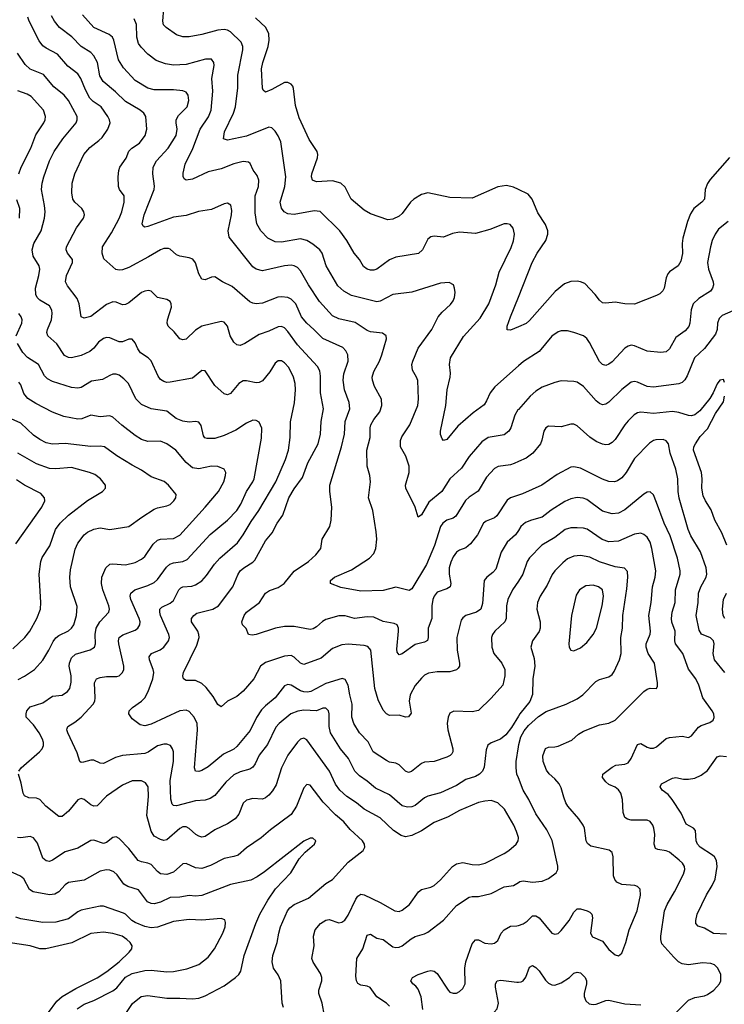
# Model space of a CAD drawing. Header units: inches. Extents: x 501419 to 657765, y 482282 to 547532.
# Tile 191 of 225: x 606864 to 611295, y 531342 to 537539. Entities that reach past the tile are written whole.
import ezdxf

# ---------------------------------------------------------------- set-up
doc = ezdxf.new("R2010")
doc.units = ezdxf.units.IN
doc.header["$MEASUREMENT"] = 0
doc.layers.add('A6503', color=7, linetype='Continuous')
doc.layers.add('A6513', color=7, linetype='Continuous')

msp = doc.modelspace()

# ---------------------------------------------------------------- linework, layer by layer
at = {"layer": 'A6503', "color": 6}
for points, elevation in [([(610000, 534545.8), (609950, 534530), (609930, 534515.3), (609864.1, 534415.9), (609850, 534404.4), (609797.2, 534382.8), (609781.5, 534370), (609743.9, 534296.1), (609699.5, 534240.5), (609670, 534215.8), (609630, 534200.8), (609611.9, 534188.1), (609590, 534157.4), (609574.7, 534125.3), (609565.3, 534090), (609564.9, 534050), (609576, 533990), (609570.4, 533970), (609550, 533956.9), (609490, 533936.5), (609470, 533910.3), (609462.5, 533890), (609455.2, 533850), (609454.8, 533770), (609433.4, 533710), (609433.2, 533650), (609428.3, 533631.7), (609410, 533621.1), (609350, 533606.1), (609270, 533547.4), (609250, 533540.9), (609238.3, 533558.3), (609236.3, 533576.3), (609246.9, 533690), (609245.5, 533710), (609236.8, 533730), (609219.7, 533739.7), (609150, 533752.4), (609090, 533778.6), (609050, 533780.2), (608970, 533771), (608910, 533787.7), (608870, 533787.1), (608790, 533764.3), (608768.3, 533751.7), (608730, 533718.5), (608710, 533705.9), (608690, 533700.8), (608590, 533719.4), (608530, 533719.7), (608471.5, 533708.5), (608350, 533669.2), (608326.3, 533666.3), (608302.8, 533670), (608287.5, 533707.5), (608264.3, 533730), (608261.2, 533750), (608274.5, 533790), (608290, 533810.4), (608372.5, 533870), (608410, 533930.4), (608434.2, 533945.8), (608490, 533966.3), (608527.7, 533990), (608590, 534068.2), (608680.8, 534130), (608726.8, 534170), (608756.9, 534210), (608766.1, 534270), (608814.2, 534350), (608821.9, 534390), (608826.7, 534470), (608814.1, 534570), (608814.2, 534610), (608886.8, 534850), (608907.1, 534930), (608910, 535010), (608939.6, 535090), (608935.2, 535130), (608907, 535210), (608898.5, 535270), (608902.9, 535310), (608929.6, 535390), (608928.5, 535430), (608915.8, 535455.8), (608896.3, 535476.2), (608770, 535532.8), (608714.1, 535590), (608668.8, 535628.8), (608637, 535670), (608600, 535750), (608570, 535779.7), (608550, 535789.7), (608510, 535795.6), (608488.1, 535791.9), (608390, 535754), (608351.4, 535751.4), (608330, 535755.2), (608310, 535764.2), (608200.7, 535860.7), (608139, 535890), (608090, 535920.7), (608070, 535918.4), (608030, 535902.9), (608010, 535907), (607990, 535940.2), (607968.6, 536008.6), (607952.8, 536032.8), (607930, 536041.3), (607870, 536049.9), (607850, 536059.8), (607810, 536094.3), (607798.9, 536098.9), (607770, 536099.5), (607750, 536091.6), (607674.2, 536045.8), (607550, 535980.5), (607510, 535964.4), (607490, 535962), (607467.8, 535967.8), (607393.7, 536033.7), (607381.6, 536070), (607383.7, 536110), (607441.7, 536198.3), (607490, 536287.7), (607506.1, 536330), (607520.9, 536390), (607521, 536430), (607491.7, 536470), (607484.9, 536490), (607482.1, 536550), (607486.3, 536590), (607493.6, 536610), (607532.2, 536667.8), (607550, 536711.1), (607567.9, 536730), (607617.4, 536762.6), (607653.3, 536810), (607664, 536850), (607656, 536930), (607644, 536950), (607620.5, 536970), (607530, 537024.4), (607465.7, 537085.7), (607388.3, 537150), (607366.6, 537186.6), (607352.2, 537270), (607330, 537311.4), (607310, 537331.8), (607250, 537370), (607190.7, 537430.7), (607114.6, 537490), (607081.4, 537530), (607063.3, 537563.3)], 3500), ([(610000, 534757.5), (609973.8, 534746.2), (609950, 534738.4), (609873.7, 534726.3), (609850, 534714.1), (609800.4, 534659.6), (609748.1, 534571.9), (609690, 534534.8), (609666.6, 534513.4), (609606.3, 534413.7), (609590, 534401), (609550, 534388.5), (609524, 534370), (609510, 534349), (609472.6, 534230), (609422, 534110), (609330, 533957.4), (609313.3, 533946.7), (609230, 533967.9), (609150, 533946.9), (609010, 533943.2), (608884.4, 533964.4), (608818, 533990), (608819.4, 534010), (608844.4, 534030), (608950, 534076), (609063.4, 534150), (609090, 534180.4), (609102.9, 534210), (609109.6, 534270), (609105.1, 534314.9), (609083.8, 534450), (609057, 534530), (609069.3, 534630), (609065.2, 534670), (609050, 534730), (609047.7, 534830), (609067.1, 534910), (609067.6, 534970), (609071.9, 534990), (609090, 535022.5), (609127.9, 535070), (609141.6, 535110), (609138.8, 535150), (609096, 535230), (609082.1, 535270), (609080.4, 535290), (609090, 535325.8), (609125.6, 535390), (609140.8, 535430), (609170.2, 535530), (609169.3, 535550), (609145.4, 535565.4), (609070, 535573.9), (609050, 535582), (608972.9, 535633), (608870, 535655.5), (608830, 535675.4), (608750, 535766.2), (608680.9, 535870), (608630, 535958.7), (608610, 535978.6), (608590.4, 535990), (608570, 535993.6), (608530, 535990.6), (608390, 535958.2), (608350, 535969.3), (608330, 535983.6), (608180.1, 536170), (608173.8, 536210), (608196, 536310), (608197.8, 536337.8), (608190.9, 536370.9), (608170, 536384.5), (608150, 536380.6), (608070, 536345.2), (607988.6, 536331.4), (607910, 536306.1), (607830, 536297), (607670, 536238.6), (607650, 536234.3), (607640.6, 536240.6), (607634.6, 536254.6), (607645.9, 536310), (607709.2, 536470), (607711.2, 536491.2), (607700.8, 536570), (607703.2, 536610), (607723.2, 536650), (607797.9, 536730), (607847.1, 536810), (607853, 536850), (607846.7, 536890), (607848.2, 536910), (607863, 536937), (607915.9, 536990), (607926.6, 537030), (607923.4, 537063.4), (607910, 537083.4), (607890, 537091.3), (607830, 537096.8), (607710, 537097.7), (607670, 537108.1), (607590, 537156.1), (607516.8, 537236.8), (607486, 537286), (607456, 537410), (607446.6, 537430), (607426.3, 537446.3), (607330, 537491), (607258.8, 537570)], 3400), ([(610000, 535360.1), (609851.7, 535228.3), (609822.9, 535190), (609800.7, 535139.3), (609784.4, 535115.6), (609715.8, 535064.2), (609618.5, 534981.5), (609550, 534896.4), (609530, 534891.2), (609521, 534901), (609510, 534927.8), (609511.2, 534950), (609543.3, 535110), (609551.3, 535210), (609571.6, 535290), (609573.7, 535313.7), (609567.5, 535370), (609573.8, 535410), (609655.6, 535544.4), (609759.2, 535660.8), (609815, 535750), (609858, 535870), (609879.2, 535950), (609954.4, 536105.6), (609970, 536146.6), (609976, 536190), (609968, 536228), (609949.4, 536249.4), (609930, 536255.2), (609910, 536253.8), (609821.4, 536218.6), (609730, 536194.3), (609630, 536202.5), (609586.3, 536193.7), (609530, 536170.3), (609470, 536176.4), (609450, 536173), (609430, 536158.7), (609396.6, 536090), (609371.5, 536068.5), (609230, 536044.6), (609190, 536027.3), (609110, 535968.7), (609090, 535962), (609070, 535963.4), (609049.9, 535970), (609026.8, 535986.8), (609000.2, 536030), (608966.3, 536070), (608921.3, 536150), (608877.4, 536210), (608753, 536333), (608716.5, 536336.5), (608590, 536312.3), (608550, 536317.2), (608527, 536330), (608510, 536352.2), (608502.2, 536390), (608532.2, 536490), (608537.7, 536550), (608506.4, 536770), (608490, 536808.3), (608470, 536837.9), (608450, 536857.8), (608430, 536862.9), (608290, 536805.5), (608170, 536780.1), (608146.2, 536790), (608152.4, 536832.4), (608208.7, 536950), (608220.3, 536990), (608236.1, 537110), (608236, 537190), (608266.6, 537350), (608266.7, 537370), (608257, 537397), (608190, 537462.1), (608170, 537473.1), (608150, 537476.7), (608110, 537472.4), (608010, 537445.1), (607930, 537430.5), (607890, 537431.4), (607850, 537443.9), (607784.6, 537490), (607767.6, 537507.6), (607763.4, 537530), (607770.1, 537610.1)], 3200), ([(610000, 534324.5), (609982.7, 534297.3), (609929.4, 534250), (609891.8, 534188.2), (609858.4, 534081.6), (609840.4, 534059.6), (609800.9, 534030), (609785.5, 534010), (609774.3, 533865.7), (609763.7, 533830), (609737.2, 533810), (609669.3, 533790), (609650, 533773.9), (609641.2, 533758.8), (609613, 533650), (609615.9, 533570), (609630.8, 533490), (609629, 533470), (609622.4, 533457.6), (609610, 533446.1), (609570, 533434), (609490, 533435.3), (609433.9, 533426.1), (609410, 533412.9), (609390, 533394.1), (609350, 533349.1), (609320, 533290), (609314, 533250), (609326.6, 533173.4), (609309.6, 533150.4), (609290, 533149.5), (609250, 533162.5), (609190, 533159), (609170, 533170.6), (609150, 533193.9), (609118.4, 533258.4), (609096.9, 533330), (609073.1, 533570), (609053.8, 533593.8), (609030, 533600.8), (608930, 533609.4), (608890, 533605.3), (608830, 533580.4), (608758.7, 533521.3), (608650, 533481.3), (608630, 533488.5), (608590, 533526.5), (608570, 533537.2), (608530, 533532.2), (608410, 533493.6), (608377.8, 533470), (608335.9, 533390), (608270, 533313.6), (608230, 533279.4), (608170.8, 533249.2), (608130, 533214.7), (608110, 533228.9), (608079.4, 533279.4), (608035.6, 533335.6), (608010, 533360.1), (607970, 533379), (607910, 533380.6), (607894.1, 533390), (607890.2, 533410), (607894.5, 533430), (607978.4, 533601.6), (607992, 533650), (607990.9, 533670), (607983.2, 533690), (607943.1, 533750), (607944.4, 533770), (607958.6, 533790), (607976.7, 533803.3), (608079, 533830), (608114.7, 533850), (608204.3, 533970), (608235.3, 534044.7), (608250.6, 534069.4), (608273.5, 534090), (608330, 534124), (608342.5, 534137.5), (608410, 534258.5), (608451.2, 534310), (608482.5, 534370), (608518.7, 534421.3), (608557.2, 534530), (608590, 534586.2), (608641.7, 534658.3), (608675.8, 534750), (608740.1, 534870), (608755.6, 534930), (608758.9, 535010), (608773.8, 535090), (608755.7, 535190), (608756.2, 535296.2), (608752.1, 535330), (608736.9, 535356.9), (608610, 535492.7), (608550, 535577.4), (608530, 535598.9), (608510, 535608.5), (608490, 535606.6), (608430, 535579.2), (608370, 535558.2), (608279.5, 535500.5), (608250, 535489.3), (608230, 535492.7), (608210, 535510.3), (608187.8, 535550), (608170, 535610.9), (608150, 535634.5), (608130, 535640.1), (608010, 535611), (607970, 535585.9), (607910, 535528.6), (607890, 535523.5), (607870, 535530.7), (607834.3, 535574.3), (607797.6, 535610), (607791, 535630), (607793.4, 535650), (607819, 535730), (607817.1, 535750), (607810, 535764.9), (607790, 535777.9), (607730.7, 535790.7), (607690.3, 535830.3), (607674.6, 535834.7), (607650, 535831.1), (607630, 535822), (607550, 535757.9), (607530, 535747), (607510, 535745.1), (607470, 535762.3), (607450, 535764.3), (607410, 535746.7), (607310, 535671.4), (607270, 535660.1), (607249.8, 535669.8), (607236.6, 535750), (607224.4, 535784.4), (607163.2, 535863.2), (607152.3, 535890), (607158.1, 535930), (607196.5, 536010), (607195.4, 536030), (607165, 536070), (607156.3, 536090), (607157, 536110), (607220.4, 536230), (607265.3, 536290), (607270.5, 536310), (607267.1, 536330), (607254.3, 536350), (607211.2, 536390), (607198.6, 536410), (607190.7, 536450), (607193.9, 536510), (607210.4, 536570), (607266.8, 536690), (607304.2, 536735.8), (607361.9, 536778.1), (607381.9, 536798.1), (607417.7, 536850), (607432.7, 536890), (607428.9, 536910), (607418.7, 536930), (607375.5, 536990), (607325.1, 537025.1), (607305.2, 537045.2), (607277, 537096.9), (607248.5, 537168.5), (607230, 537199.5), (607166.1, 537246.1), (607101.5, 537321.5), (607030, 537359.4), (607010, 537375.1), (606986.2, 537406.2), (606924, 537530), (606914.7, 537554.7)], 3600), ([(610000, 535086.2), (609997.1, 535082.9), (609977.1, 535050), (609953.4, 534970), (609939.5, 534950), (609910, 534927.2), (609810, 534908.5), (609770, 534882.2), (609691.2, 534788.9), (609643.2, 534716.8), (609570, 534648.7), (609518.4, 534570), (609436.5, 534503.5), (609390, 534422.7), (609370, 534408.1), (609351.6, 534470), (609291.5, 534590), (609290.5, 534610), (609314.2, 534690), (609313.9, 534730), (609291.5, 534791.5), (609258.5, 534850), (609257.9, 534890), (609266.4, 534913.6), (609318.3, 534990), (609368.7, 535110), (609371.4, 535150), (609367.4, 535267.4), (609360.1, 535290), (609334.1, 535334.1), (609331, 535370), (609336.2, 535390), (609370, 535470.8), (609455.9, 535590), (609496.1, 535670), (609520.6, 535699.4), (609573.9, 535746.1), (609591, 535770), (609598.4, 535790), (609601.9, 535821.9), (609599.2, 535850), (609591.4, 535871.4), (609565, 535885), (609510, 535881.2), (609330, 535824), (609210, 535810.2), (609130, 535768.4), (609110, 535763.2), (608950, 535803.6), (608902.1, 535830), (608864.6, 535864.5), (608791.7, 535990), (608766.6, 536070), (608750.3, 536090.3), (608707.2, 536127.2), (608670, 536150.2), (608630, 536160.7), (608510, 536139.7), (608470, 536140.9), (608424.6, 536164.6), (608379.2, 536210), (608355.1, 536255.1), (608344, 536324), (608344.5, 536430), (608365.8, 536490), (608367.8, 536530), (608357.9, 536557.9), (608332.9, 536592.9), (608313.7, 536633.7), (608302.8, 536642.8), (608270, 536647.1), (608210, 536632.3), (608130, 536600.5), (608050, 536580.7), (607950, 536535), (607910, 536529), (607898.3, 536538.4), (607892.4, 536552.4), (607892.4, 536572.4), (607903.5, 536630), (607952, 536728), (607997.7, 536850), (608051.8, 536928.2), (608067.3, 536970), (608079.2, 537090), (608071.2, 537170), (608086.2, 537250), (608085.5, 537270), (608070.1, 537290.1), (608031.5, 537291.5), (607910, 537258), (607830, 537253), (607780.4, 537260.4), (607721.6, 537281.6), (607670, 537323.1), (607626.7, 537366.7), (607611.3, 537390), (607601.3, 537430), (607599.2, 537510), (607583.8, 537543.8)], 3300), ([(610000, 536470.2), (609970, 536484.3), (609925, 536495), (609870, 536487.9), (609710, 536416.9), (609570, 536421.1), (609430, 536450.2), (609390, 536438.1), (609342.8, 536410), (609322, 536390), (609270, 536318.4), (609250, 536302.2), (609210, 536283.5), (609179.1, 536279.1), (609070, 536317.1), (609030, 536339.7), (608949, 536409), (608910, 536485.3), (608882.6, 536510), (608830, 536524.4), (608730, 536518.2), (608704.2, 536530), (608698.9, 536550), (608701.9, 536570), (608737.2, 536670), (608739.4, 536690), (608735.6, 536710), (608684.3, 536784.3), (608621.2, 536921.2), (608598.5, 536998.5), (608586.7, 537106.7), (608580.7, 537120.7), (608570, 537134.3), (608550, 537144.3), (608530, 537143.7), (608450, 537100.1), (608410, 537083.7), (608395.7, 537095.7), (608390, 537108.7), (608383.4, 537230), (608392.4, 537270), (608426.4, 537370), (608432.9, 537410), (608430.1, 537450), (608411, 537490), (608347.5, 537550)], 3100), ([(610000, 534005.9), (609963.4, 533950), (609934.2, 533890), (609925.3, 533850), (609923.5, 533770), (609915.4, 533750), (609852.9, 533690), (609838, 533670), (609830.7, 533650), (609833.6, 533590), (609845.8, 533550), (609895.3, 533490), (609914.9, 533450), (609914.8, 533410), (609901.9, 533350), (609830, 533268.5), (609750, 533190.5), (609710, 533182.1), (609594, 533186), (609570, 533173.9), (609558.1, 533150), (609552.5, 533110), (609557.5, 533070), (609588.1, 532950), (609588.8, 532930), (609581.6, 532918.4), (609571.8, 532908.2), (609550, 532897), (609470, 532869.7), (609410, 532865.5), (609390, 532857.2), (609327.4, 532807.4), (609310, 532801.8), (609290, 532809.6), (609249.9, 532850), (609230, 532860.7), (609190, 532866.6), (609170, 532876.1), (609086.7, 532930), (609054.5, 532994.5), (609000.6, 533050), (608964.8, 533110), (608953.1, 533150), (608954.1, 533230), (608939.1, 533290), (608930.4, 533350.4), (608910, 533385.7), (608892, 533392), (608790, 533362), (608694.1, 533310), (608674.3, 533305.7), (608650, 533307.7), (608630, 533315.4), (608570, 533351.6), (608550, 533354.7), (608530, 533346.6), (608469.4, 533270), (608410, 533221), (608385.2, 533194.8), (608352.7, 533147.3), (608313.7, 533066.3), (608230, 532963.9), (608210, 532948.2), (608144.7, 532915.3), (608050, 532837.4), (608010, 532813.1), (607990, 532806.5), (607970, 532809.1), (607963.8, 532830), (607981.7, 533070), (607979.4, 533110), (607961.4, 533150), (607930, 533184.9), (607910, 533193.4), (607870, 533189.6), (607690, 533105.1), (607650, 533094.9), (607621.8, 533101.8), (607570, 533139.6), (607550.4, 533170), (607551.7, 533190), (607572.7, 533210), (607630, 533249.4), (607649.7, 533270.3), (607672.5, 533310), (607701.3, 533390), (607707, 533430), (607704, 533450), (607679.2, 533510), (607677.7, 533530), (607691.9, 533550), (607747.2, 533572.8), (607770.2, 533589.8), (607799.6, 533630), (607805.2, 533650), (607802.5, 533670), (607750.1, 533790), (607744, 533810), (607744.9, 533830), (607757.6, 533842.4), (607810, 533866.9), (607830, 533884.5), (607865.4, 533950), (607877.6, 533962.4), (607890.5, 533969.5), (607945.3, 533974.7), (607970, 533981.6), (608010, 534008), (608039.5, 534040.5), (608088.7, 534111.3), (608121.8, 534150), (608233.4, 534246.6), (608270, 534296.6), (608318.5, 534381.5), (608367.9, 534450), (608475, 534630), (608535, 534770), (608555.2, 534830), (608565.7, 534910), (608567.5, 535007.5), (608592.9, 535127.2), (608598.1, 535210), (608595.9, 535250), (608586.1, 535290), (608556.2, 535350), (608530, 535378.6), (608510, 535391), (608490, 535392.4), (608470, 535377.3), (608436.5, 535323.5), (608390, 535266), (608370, 535256.4), (608350, 535254.3), (608290, 535266.9), (608270, 535265.9), (608242.2, 535250), (608190, 535187), (608170, 535178.1), (608150, 535183.6), (608090, 535236.5), (608030, 535329.5), (608010, 535331.5), (607950, 535281.9), (607810, 535257), (607790, 535256.1), (607770, 535261.5), (607750, 535275), (607734.9, 535294.9), (607690, 535391), (607671.7, 535411.7), (607622.8, 535442.8), (607606.7, 535466.7), (607590, 535504.5), (607570, 535528.3), (607550, 535527.5), (607510, 535512.3), (607490, 535511.7), (607430, 535536.6), (607410, 535538), (607390, 535532.6), (607358.9, 535510), (607328.8, 535471.2), (607303.7, 535450), (607250, 535425), (607190, 535411.8), (607170, 535412.9), (607145.6, 535425.6), (607098.1, 535498.1), (607041.1, 535550), (607034.5, 535570), (607038.2, 535590), (607062.9, 535650), (607067.9, 535690), (607065, 535710), (607050, 535738.4), (606990, 535774), (606973.6, 535790), (606964.7, 535810), (606963.8, 535850), (606984.8, 535930), (606989.3, 535970), (606985.1, 535990), (606947.2, 536050), (606942.8, 536090), (606952.9, 536130), (606997.5, 536210), (607019.1, 536290), (607022.9, 536330), (607020.1, 536370), (607000, 536470), (607004.3, 536510), (607016, 536550), (607051.9, 536650), (607080.1, 536710), (607135.1, 536790), (607219.2, 536890), (607226, 536910), (607224, 536930), (607169.8, 537029.8), (607143.7, 537063.7), (607077.4, 537117.4), (607013.3, 537193.3), (606930, 537227), (606897.4, 537257.4), (606849.1, 537329.1)], 3700), ([(606857.5, 536570), (606872.2, 536610), (606933.2, 536730), (606965.3, 536814.7), (607015.4, 536890), (607023.8, 536910), (607025.9, 536930), (607012.2, 536970), (606935.2, 537055.2), (606910.8, 537070.8), (606851.8, 537091.8)], 3800), ([(606863.2, 536290), (606863.7, 536350), (606845.4, 536405.4)], 3800), ([(610000, 535606.1), (609950, 535584.3), (609930, 535586.4), (609929.9, 535609.9), (609950.9, 535670), (610000, 535792.6)], 3100), ([(606840.9, 535550), (606877.1, 535630), (606878.9, 535650), (606872.3, 535670), (606859, 535690)], 3800), ([(610000, 533154.5), (609956.7, 533083.3), (609921, 533039), (609887.6, 533010), (609830, 532987.1), (609808, 532972), (609797.3, 532942.7), (609785.1, 532834.9), (609774.3, 532810), (609755.8, 532790), (609730, 532776.8), (609670, 532756.9), (609610, 532720), (609510, 532672.9), (609430, 532653), (609410, 532642), (609350, 532593.8), (609330, 532584.9), (609302.9, 532582.9), (609270, 532591.8), (609190, 532661.3), (609101.3, 532701.3), (609050, 532747.2), (609000.9, 532780.9), (608971.8, 532810), (608932.6, 532890), (608880.4, 532950), (608819.1, 533050), (608810.1, 533090.1), (608810, 533170), (608805, 533190), (608790, 533206.2), (608770, 533206), (608730, 533189.8), (608650, 533192.6), (608612.8, 533187.2), (608569, 533171), (608495.2, 533110), (608474.2, 533085.8), (608423.1, 532976.9), (608369.5, 532910.5), (608344.8, 532855.2), (608330, 532834.8), (608310, 532820.9), (608250, 532804.2), (608210, 532785.4), (608159.2, 532740.8), (608090, 532656.1), (608062, 532638), (608030, 532626.8), (607970, 532622.2), (607850, 532591.4), (607830, 532593.6), (607822.1, 532602.1), (607813.3, 532633.3), (607810.1, 532750), (607830.5, 532870), (607831.1, 532930), (607825.2, 532950), (607811.5, 532970), (607790, 532979.7), (607770, 532979.2), (607730, 532967.9), (607670.7, 532929.3), (607650, 532921.5), (607510, 532908.4), (607465.4, 532894.6), (607390, 532857.7), (607370, 532859.3), (607330, 532879.1), (607310, 532878.3), (607265.5, 532865.5), (607250, 532864.9), (607241.7, 532870), (607225.6, 532925.6), (607165.8, 533050), (607159, 533070), (607161.5, 533078.5), (607166.9, 533090), (607210, 533117), (607249.5, 533150), (607325.1, 533230), (607335.2, 533250), (607338.7, 533270), (607333.7, 533366.3), (607346.7, 533390), (607370, 533399.6), (607410, 533405.6), (607474.2, 533405.8), (607490, 533410.4), (607510, 533430.1), (607517.7, 533450), (607518.8, 533470), (607486.2, 533610), (607484.2, 533630), (607489.1, 533650), (607511.8, 533668.2), (607590, 533697.1), (607606.7, 533710), (607618.5, 533730), (607620.3, 533750), (607615.9, 533770), (607562.3, 533890), (607558.1, 533910), (607562, 533930), (607588.4, 533951.6), (607670, 533977.9), (607710, 533997.5), (607730, 534015.9), (607786.1, 534093.9), (607807.9, 534112.1), (607830, 534120.1), (607890, 534128.9), (607917.4, 534142.6), (608060.7, 534299.3), (608170, 534389.3), (608228.9, 534450), (608254.3, 534490), (608290.7, 534569.3), (608330.6, 534630), (608339, 534650), (608385.2, 534905.2), (608387.2, 534967.2), (608370, 535006.6), (608350, 535017.5), (608330, 535017.7), (608290, 534999.4), (608223.9, 534956.1), (608150, 534922), (608090, 534903.5), (608042.4, 534902.4), (608028.1, 534908.1), (608020.2, 534920.2), (608005.9, 534985.9), (607990, 535005.4), (607970, 535009.3), (607930, 535005.9), (607890, 535012.7), (607848.3, 535030), (607790, 535074.5), (607690.8, 535090.8), (607630, 535117.8), (607593.6, 535153.6), (607547.1, 535250), (607519.4, 535279.4), (607490, 535300.8), (607470, 535307.6), (607450, 535307.2), (607430, 535300.7), (607385, 535275), (607315.7, 535264.3), (607250, 535223.5), (607230, 535219.2), (607190, 535225.2), (607070, 535262.4), (607038.2, 535278.2), (607018.5, 535298.5), (606981, 535370), (606913.4, 535413.4), (606884.1, 535444.1), (606850, 535500.5)], 3800), ([(606857.6, 532810), (606872.6, 532830), (606988.4, 532930), (607004.6, 532950), (607013.4, 532970), (607013.6, 532990), (607007.2, 533010), (606985.1, 533050), (606950, 533101.2), (606905.2, 533150), (606903.4, 533170), (606909, 533190), (606930, 533214.2), (607010, 533240.4), (607070, 533282.2), (607130, 533287.6), (607164.9, 533310), (607178.2, 533330), (607187.8, 533370), (607186.7, 533410), (607174.3, 533470), (607176.5, 533490), (607190, 533523.7), (607215.2, 533544.8), (607306.4, 533573.6), (607334.6, 533590), (607341.3, 533610), (607337.5, 533670), (607343.9, 533710), (607366.8, 533750), (607423.4, 533810), (607427.4, 533830), (607423.7, 533850), (607385.7, 533950), (607377.6, 533990), (607380, 534030), (607404.6, 534090), (607430, 534111.3), (607450, 534113.9), (607530, 534107.3), (607590, 534123.6), (607630, 534144), (607650, 534159.7), (607702.1, 534237.9), (607730, 534263.6), (607750, 534270.4), (607830, 534273.7), (607870, 534294.6), (608029.8, 534470), (608113, 534570), (608147.6, 534630), (608158.9, 534670), (608159.5, 534690), (608150, 534710.7), (608110, 534727.5), (608070, 534728.1), (607990, 534712.5), (607950, 534719.6), (607911.2, 534751.2), (607846.1, 534830), (607790, 534869.1), (607750, 534885.8), (607670, 534883.4), (607630, 534896.6), (607590, 534921.3), (607506.5, 534986.5), (607450, 535037.3), (607430, 535045), (607370, 535039.7), (607310, 535049.5), (607253.9, 535026.1), (607230, 535024.6), (607141.4, 535041.4), (607070, 535069.7), (606964.1, 535124.1), (606915.5, 535155.5), (606890, 535186.8), (606870, 535241.8), (606858.6, 535258.6)], 3900), ([(606853, 533387), (606892.9, 533407.1), (606956.9, 533450), (607010, 533508.4), (607047.1, 533570), (607073.8, 533626.2), (607090, 533648), (607110, 533662.9), (607170, 533691.6), (607190.3, 533709.7), (607203.4, 533730), (607221.1, 533790), (607225.1, 533845.1), (607183.1, 533970), (607179, 534030), (607184, 534076), (607213.3, 534206.7), (607230, 534244.2), (607270, 534296.7), (607290, 534313.1), (607330, 534333.1), (607370, 534340), (607430.4, 534329.6), (607550, 534348.9), (607631.8, 534408.2), (607710, 534457.5), (607730, 534467), (607790, 534478.7), (607810, 534488.8), (607832.8, 534510), (607845.3, 534530), (607847.2, 534550), (607798.7, 534610), (607772.8, 534632.8), (607690, 534661.3), (607630, 534704.5), (607570, 534734.7), (607473.9, 534793.9), (607397, 534850), (607370, 534855.9), (607310, 534852), (607150, 534871.3), (607070, 534867.9), (607030, 534876.8), (606990, 534896.7), (606950, 534923.6), (606870, 534998.8), (606810, 535027.8)], 4000), ([(606819.9, 533580.1), (606894.9, 533650), (606927.8, 533690), (606971.7, 533770), (606994.5, 533830), (606996.7, 533870), (606985.7, 534050), (606995.4, 534130), (607005.6, 534154.4), (607052.6, 534227.4), (607089.5, 534330), (607117.6, 534370), (607170, 534420.4), (607290, 534513.4), (607384.6, 534570), (607403.7, 534590), (607403.9, 534596.1), (607403.5, 534610), (607372.2, 534650), (607336, 534676), (607302.8, 534690), (607190, 534721.5), (607090, 534711.5), (607050, 534714.3), (606970, 534743), (606851.8, 534811.8)], 4100), ([(606839.7, 534240.3), (607001.7, 534470), (607021.2, 534510), (607020.5, 534530), (606997, 534557), (606894.4, 534610), (606843.8, 534643.8)], 4200), ([(610000, 532391.2), (609989.1, 532430), (609971.1, 532470), (609913.4, 532570), (609870, 532609.7), (609830, 532624.6), (609790, 532621.4), (609750, 532611.3), (609630, 532560.9), (609558, 532522), (609470, 532486.7), (609390, 532433.3), (609330, 532403.4), (609290, 532396.4), (609263.5, 532403.5), (609215.4, 532435.4), (609130, 532515.4), (609030.2, 532570.2), (608982.4, 532610), (608922.2, 532650), (608876.1, 532690), (608850, 532728.3), (608812, 532810), (608670, 533006.3), (608650, 533016.7), (608630, 533010.2), (608610, 532992.6), (608550, 532910.3), (608509.8, 532830.2), (608475.8, 532724.2), (608454.2, 532685.8), (608430, 532657.5), (608410, 532642.1), (608390, 532634.1), (608330, 532636.8), (608290, 532626.8), (608270, 532608), (608241.8, 532538.2), (608219.3, 532510), (608170, 532477.8), (608090, 532439.4), (608030, 532399.1), (608010, 532394.7), (607990, 532399.8), (607971.3, 532411.3), (607930, 532448.8), (607910, 532458.5), (607890, 532457.9), (607870, 532449.5), (607790, 532377.3), (607770, 532373.7), (607750, 532378.5), (607710, 532400.5), (607691.4, 532431.4), (607663.3, 532530), (607673.6, 532650), (607670.7, 532710), (607655.2, 532735.2), (607630, 532748.2), (607570, 532748.7), (607510, 532721.5), (607410, 532652.8), (607350, 532590.7), (607330, 532588.2), (607310, 532597.3), (607270, 532631.3), (607250, 532638.3), (607230, 532629.9), (607170, 532556.9), (607130, 532523.2), (607110, 532524.1), (607028.7, 532590), (606990, 532630.8), (606970, 532639), (606921.8, 532641.8), (606894.3, 532654.3), (606885.9, 532670), (606873.3, 532733.3), (606855.1, 532790)], 3900), ([(610000, 532766.7), (609991, 532790), (609985.3, 532830), (609985.9, 532870), (610000, 532963.1)], 3800), ([(608522.5, 531322.5), (608514.6, 531350), (608505.4, 531490), (608488.3, 531528.3), (608460.4, 531570), (608450.8, 531610), (608456.5, 531650), (608484, 531730), (608493, 531790), (608504.5, 531830), (608548.4, 531930), (608563.1, 531950), (608590.4, 531969.6), (608679.2, 532010), (608790, 532101.8), (608830, 532126.9), (608930, 532236.9), (609023.4, 532310), (609034.4, 532330), (609032.6, 532350), (609019.9, 532370), (608941.7, 532441.7), (608903, 532490), (608850, 532534.2), (608773.2, 532613.2), (608690, 532721.5), (608670, 532724.7), (608650, 532704), (608604, 532590), (608570, 532537), (608440.6, 532439.4), (608383, 532390), (608290, 532326.9), (608238.4, 532281.6), (608210, 532271.2), (608150, 532259.2), (608064.2, 532215.8), (608010, 532197.7), (607970, 532201.7), (607910, 532228.8), (607890, 532226.9), (607830, 532173.2), (607790, 532159.8), (607750, 532163.3), (607730, 532177.1), (607690, 532221.6), (607670, 532231.3), (607630, 532237.9), (607607.9, 532247.9), (607550, 532323.4), (607490, 532386.5), (607470, 532397), (607450, 532391.5), (607410, 532359.4), (607390, 532353.4), (607330, 532374.4), (607310, 532373.6), (607230, 532324.8), (607150, 532301.9), (607070, 532248.3), (607050, 532241.5), (607030, 532245.1), (607010, 532261.3), (606975.6, 532355.6), (606950, 532389.9), (606930, 532397.2), (606870, 532388.9), (606850, 532392.1)], 4000), ([(607534.5, 531290), (607572.5, 531347.5), (607628.3, 531391.7), (607670, 531397.6), (607790, 531379.7), (607870, 531381.2), (607950, 531376.1), (607990, 531380.3), (608030, 531396.1), (608150, 531459.1), (608220.1, 531510), (608241.6, 531530), (608254.1, 531550), (608276.3, 531650), (608348.3, 531850), (608374.5, 531910), (608423.3, 531996.7), (608472, 532068), (608567.9, 532170), (608622.3, 532257.7), (608659.6, 532300.4), (608717.9, 532350), (608726.6, 532370), (608708.3, 532388.3), (608690, 532387.5), (608650, 532368.9), (608404.1, 532175.9), (608356.5, 532143.5), (608316.3, 532123.7), (608190, 532095.8), (608010, 532025.9), (607970, 532023.4), (607930, 532027.1), (607870, 532015.8), (607810, 532013.6), (607750, 531985.1), (607710, 531973.7), (607690, 531976), (607667.6, 531987.6), (607610, 532062.8), (607543.5, 532083.5), (607518.2, 532098.2), (607475.8, 532155.8), (607455.1, 532175.1), (607430, 532186.2), (607410, 532188.8), (607370, 532180.3), (607270, 532122.5), (607170, 532107.7), (607150, 532094.4), (607110, 532050.2), (607085.2, 532034.8), (607050, 532031.1), (606949.2, 532049.2), (606925.3, 532065.3), (606890, 532131.4), (606869.3, 532149.3), (606799.5, 532179.5)], 4100), ([(608781.3, 531270), (608765, 531350), (608744.9, 531410), (608744.6, 531430), (608762.9, 531490), (608763.5, 531510), (608755.2, 531535.2), (608710, 531606.5), (608701.9, 531630), (608715.7, 531710), (608710.9, 531770), (608721.7, 531810), (608756.3, 531850), (608790, 531872.2), (608810, 531874.7), (608870, 531855.6), (608890, 531858.4), (608908.9, 531871.1), (608930, 531903.4), (608977, 532003), (608990, 532023.1), (609010, 532034.6), (609030, 532030.6), (609130, 531983.3), (609223.1, 531930), (609250, 531926.8), (609270, 531933.7), (609314.3, 531970), (609372.8, 532050), (609390, 532063.6), (609450, 532079.4), (609470, 532089.6), (609510, 532125.4), (609585.6, 532210), (609610, 532227), (609650, 532234.1), (609710, 532222.5), (609750, 532220.3), (609791.3, 532230), (609910, 532290.3), (609939.3, 532310), (609985.9, 532350), (609998.3, 532370), (610000, 532386.7)], 3900), ([(609190, 531330.6), (609170.9, 531350), (609109.6, 531389.6), (609067.2, 531447.2), (609050, 531456.1), (609010, 531462.9), (608990, 531472.1), (608981.1, 531490), (608978, 531518), (608984.3, 531630), (609022.5, 531690), (609050, 531777.9), (609070, 531783.7), (609110, 531759.1), (609150, 531749.1), (609210, 531703), (609230, 531699.4), (609250, 531701.9), (609270, 531709.6), (609325.6, 531754.4), (609350, 531768.7), (609410, 531786.1), (609430, 531796.4), (609530, 531872.4), (609610, 531963), (609690, 532016.5), (609710, 532021.4), (609750, 532020.5), (609830, 532039.5), (609910, 532080.4), (609970, 532090.6), (610000, 532109.5)], 3800), ([(607225.6, 531314.4), (607270, 531342.9), (607330, 531365.6), (607450, 531425.8), (607473.6, 531446.4), (607528.2, 531511.8), (607570, 531535.6), (607650, 531555.3), (607690, 531555.9), (607790, 531546.8), (607830, 531549.2), (607914.5, 531565.5), (607990, 531591.8), (608050, 531639.5), (608089.3, 531690), (608140.8, 531790), (608155.1, 531830), (608157.5, 531857.5), (608153, 531873), (608130, 531881), (608010, 531871.4), (607930, 531875.8), (607830, 531863.6), (607730, 531827.6), (607690, 531822.4), (607650, 531832.2), (607590, 531855.9), (607569.2, 531870), (607530, 531909.3), (607516.5, 531916.5), (607390, 531959.7), (607370, 531959.8), (607250, 531933.6), (607230, 531924.2), (607170, 531880.3), (607090, 531859.4), (607010, 531856.5), (606870, 531879.7), (606839.7, 531890)], 4200), ([(609398.5, 531310), (609389.5, 531389.5), (609370, 531437.3), (609355.6, 531455.6), (609335.8, 531470), (609323.8, 531490), (609333.5, 531510), (609370, 531529.5), (609430, 531550.9), (609450, 531553.9), (609470, 531550.5), (609490, 531535.2), (609558.5, 531430), (609570, 531419.2), (609590, 531411.7), (609610, 531412.2), (609630, 531422), (609650, 531441.6), (609664.9, 531470), (609664.4, 531570), (609669.3, 531610), (609710, 531723.5), (609730, 531748.7), (609750, 531746.8), (609790, 531727.4), (609830, 531723.3), (609850, 531726.3), (609870, 531743.6), (609891.1, 531790), (609910, 531811.6), (609950, 531833.3), (609990, 531835.1), (610000, 531838.6)], 3700), ([(607044.3, 531290), (607097.4, 531362.6), (607130, 531390), (607217.6, 531442.4), (607351, 531509), (607412.6, 531547.4), (607490, 531610), (607551.4, 531670), (607569, 531690), (607571.1, 531710), (607558, 531730), (607537, 531750), (607507.4, 531770), (607450, 531788.5), (607390, 531795.8), (607310, 531788), (607190.6, 531729.4), (607028.4, 531691.6), (606990, 531691.4), (606930, 531710), (606790, 531730)], 4300), ([(610000, 530964.2), (609950, 530949.6), (609910, 530951.4), (609892.8, 530972.8), (609880.8, 531030), (609870, 531054.3), (609850.6, 531070.6), (609790, 531088.7), (609770, 531100.4), (609708.8, 531150), (609704.5, 531164.5), (609703.2, 531170), (609719.9, 531190), (609790, 531256.8), (609847.6, 531292.4), (609866.4, 531313.6), (609874.2, 531350), (609855.4, 531450), (609856.5, 531470), (609867, 531490), (609890, 531493.9), (609990, 531480.9), (610000, 531481.6)], 3600)]:
    msp.add_lwpolyline(points, dxfattribs=dict(at, elevation=elevation))
at = {"layer": 'A6513', "color": 6}
for points, elevation in [([(611328.2, 536671.8), (611206.5, 536533.5), (611190, 536507.4), (611176.1, 536470), (611170.3, 536410), (611154.8, 536390), (611103.4, 536350), (611082.3, 536317.7), (611063.4, 536270), (611034.9, 536165.1), (611030.4, 536130), (611032.8, 536067.2), (611021.6, 536018.4), (611005.6, 535990), (610950, 535952), (610940.1, 535939.9), (610930, 535914), (610916.6, 535850), (610908.1, 535831.9), (610890, 535813.1), (610870, 535803.3), (610730, 535748.4), (610670, 535750.5), (610610, 535762.2), (610550, 535754), (610530, 535757), (610510, 535773), (610484.1, 535810), (610417.8, 535877.8), (610390, 535889.9), (610370, 535893.2), (610330, 535890.9), (610290, 535875.8), (610231.5, 535828.5), (610070, 535645.3), (610050, 535628), (610000, 535606.1)], 3100), ([(610000, 535792.6), (610087.2, 536010), (610117.7, 536070), (610172.3, 536150), (610186, 536190), (610185.6, 536210), (610170, 536250), (610123.2, 536323.2), (610086.3, 536410), (610061.5, 536441.5), (610000, 536470.2)], 3100), ([(611320.5, 536270), (611259.4, 536220.6), (611237.5, 536190), (611219.9, 536150), (611207.9, 536110), (611190, 536010), (611196.2, 535970), (611225.5, 535890), (611226.7, 535870), (611221.9, 535850), (611207.6, 535830), (611135, 535784.9), (611099.6, 535750), (611086.4, 535713.6), (611078.7, 535630), (611071.6, 535608.5), (611050, 535580.9), (610990, 535539.5), (610950, 535467.5), (610930.6, 535449.4), (610895.6, 535444.4), (610810, 535453.1), (610730, 535487.4), (610710, 535490), (610690, 535485), (610670, 535472.1), (610590, 535386.4), (610570, 535370.2), (610550, 535363.7), (610530, 535369.6), (610510, 535388.6), (610447.9, 535507.9), (610430, 535533.4), (610410, 535548.4), (610350, 535571.2), (610310, 535580.8), (610270, 535580.4), (610250, 535574.7), (610210, 535547), (610130, 535451.5), (610031.7, 535388.3), (610000, 535360.1)], 3200), ([(611350, 535706.9), (611282.9, 535677.1), (611262.3, 535657.7), (611251.7, 535630), (611249.7, 535590), (611240.5, 535559.5), (611171.2, 535468.8), (611107.6, 535410), (611061.6, 535298.4), (611047, 535273), (611030, 535255.4), (611010, 535246.5), (610850, 535226.3), (610810, 535231.3), (610750, 535258), (610730, 535261.5), (610710, 535257.2), (610650, 535211.7), (610570, 535132.4), (610550, 535118.6), (610530, 535115.4), (610510, 535123.8), (610490, 535140.5), (610410, 535229.5), (610370, 535256.9), (610350, 535262.9), (610270, 535265.8), (610230, 535256.6), (610150, 535226.8), (610110, 535200.7), (610074.4, 535170), (610000, 535086.2)], 3300), ([(611296.5, 535256.5), (611290, 535275.2), (611267.3, 535270), (611250, 535247.1), (611225.3, 535190), (611204, 535156), (611141.7, 535078.3), (611110, 535053), (611090, 535046.4), (611070, 535047.5), (611010, 535067.2), (610970, 535072.8), (610850, 535060.8), (610771.4, 535068.6), (610750, 535065.2), (610727.6, 535052.4), (610690, 535014.6), (610669.5, 534990), (610610, 534897.8), (610590, 534877.5), (610570, 534865.4), (610550, 534862.9), (610530, 534866.7), (610490, 534883.8), (610450, 534911.8), (610370, 534982.6), (610350, 534992.4), (610330, 534993.8), (610270, 534977.1), (610190, 534980.6), (610172.4, 534970), (610160.8, 534950), (610148.1, 534891.9), (610138.3, 534870), (610090.1, 534810), (610050, 534779), (610000, 534757.5)], 3400), ([(611310.9, 534230.9), (611280.3, 534310), (611236.1, 534390), (611213.6, 534453.6), (611177.2, 534510), (611162.3, 534542.3), (611153.8, 534590), (611156.2, 534650), (611151.2, 534690), (611101.5, 534830), (611104, 534850), (611113.7, 534870), (611144, 534916), (611190, 534964), (611239.6, 535060.4), (611290, 535134.2), (611297.4, 535170)], 3400), ([(611298.1, 533430), (611234.2, 533510), (611225.9, 533550), (611232.2, 533610), (611226.6, 533630), (611208.7, 533648.7), (611152, 533672), (611136.4, 533696.4), (611119.2, 533790), (611131.1, 533870), (611133.5, 533930), (611147.4, 533970), (611181, 534030), (611184.9, 534050), (611181.3, 534090), (611145, 534190), (611085.9, 534290), (611068.2, 534330), (611012.3, 534527.7), (611004.7, 534570), (611003.2, 534650), (610989.7, 534710), (610954.4, 534810), (610943.6, 534870), (610930, 534888.6), (610910, 534896), (610865.4, 534894.6), (610849.9, 534890.1), (610825.8, 534874.2), (610730, 534777.7), (610678.7, 534690), (610650, 534654.9), (610624.1, 534635.9), (610604, 534630), (610570, 534632.5), (610530, 534647.3), (610390, 534715.5), (610350, 534724.1), (610330, 534722.7), (610243.8, 534676.2), (610147.1, 534610), (610025.9, 534554.1), (610000, 534545.8)], 3500), ([(610990, 531288.8), (611070, 531368), (611110, 531384.9), (611170, 531395.1), (611190, 531402.7), (611230, 531430.6), (611264.2, 531470), (611273.5, 531490), (611274.2, 531530), (611255.4, 531570), (611234.5, 531590), (611210, 531598), (611158.1, 531601.9), (611070, 531590.5), (611030, 531596.4), (611008.2, 531610), (610978.4, 531638.4), (610902.8, 531722.8), (610895.2, 531750), (610896.2, 531770), (610918.9, 531930), (610936, 531970), (610983.1, 532050), (611039.1, 532160.9), (611048, 532190), (611045.3, 532210), (611033, 532230), (611012.1, 532250), (610950, 532298.8), (610930, 532308.5), (610876.4, 532316.4), (610863.5, 532323.5), (610855.1, 532350), (610857.8, 532410), (610852, 532450), (610845.7, 532470), (610830, 532493), (610810, 532501.2), (610710, 532500.5), (610686.2, 532506.2), (610670, 532517.4), (610658.5, 532550), (610656.1, 532630), (610644.7, 532670), (610630, 532692.1), (610610, 532708.9), (610570, 532726.4), (610550, 532741.4), (610528.5, 532770), (610530.5, 532790), (610590, 532834.3), (610613.8, 532846.2), (610670, 532853.4), (610690, 532861.8), (610710, 532889.5), (610750, 532977.1), (610770, 532984), (610810, 532959.4), (610830, 532953.7), (610850, 532954.3), (610870, 532961.6), (610930, 533014.7), (610950, 533021.6), (611029.7, 533029.7), (611070, 533021.4), (611090, 533031.4), (611132.7, 533087.3), (611150, 533097.4), (611204.8, 533115.2), (611224.8, 533130), (611232, 533148), (611229.3, 533170), (611219.1, 533190), (611159.5, 533270), (611135.3, 533350), (611117.2, 533390), (611070, 533451.4), (611035.1, 533550), (610987.7, 533610), (610984.2, 533630), (610987.4, 533690), (610966.4, 533746.4), (610962.3, 533770), (610967.8, 533810), (610986.4, 533870), (610987.9, 533950), (611018.6, 534050), (611018.5, 534070), (611001.1, 534150), (610954.1, 534290), (610918.2, 534370), (610870, 534501.3), (610850, 534548.9), (610830, 534568), (610810, 534564.9), (610790, 534553.3), (610670, 534454.7), (610630, 534433), (610590, 534429.2), (610530, 534446.1), (610430, 534518.7), (610408.5, 534528.5), (610370, 534532.2), (610330, 534523.1), (610293.4, 534506.6), (610207.4, 534452.6), (610150, 534408.2), (610082.8, 534390), (610045.3, 534374.7), (610016.1, 534350), (610000, 534324.5)], 3600), ([(610000, 531838.6), (610030, 531849.1), (610055, 531865), (610090, 531898.4), (610110, 531898.9), (610130, 531886.7), (610210, 531790.5), (610230, 531782.7), (610250, 531788.3), (610270, 531807.1), (610319, 531870), (610350, 531921.7), (610370, 531943.7), (610390, 531943.4), (610432.9, 531930), (610450, 531921.8), (610461.3, 531910), (610466.1, 531886.1), (610454.6, 531790), (610466.4, 531766.4), (610530, 531738.3), (610570, 531687.7), (610610, 531652.9), (610630, 531647.5), (610650, 531664.6), (610675.4, 531730), (610697.3, 531810), (610747.7, 531930), (610768.9, 532028.9), (610766.4, 532066.4), (610750, 532083.7), (610732.8, 532090), (610650, 532096.5), (610618.5, 532110), (610606.4, 532126.4), (610599.3, 532150), (610597.1, 532270), (610590, 532297.8), (610571.3, 532311.3), (610456.7, 532336.7), (610434.3, 532354.3), (610426.7, 532370), (610416.2, 532450), (610408.4, 532470), (610381.2, 532510), (610311.8, 532590), (610299.4, 532610), (610285.1, 532645.1), (610270, 532704.9), (610257.4, 532730), (610230, 532761.9), (610193.4, 532793.4), (610176.5, 532816.5), (610155.2, 532870), (610154.2, 532905.8), (610170, 532952.7), (610190, 532961.4), (610230, 532961.8), (610250, 532967.2), (610336.1, 533003.9), (610378.3, 533041.7), (610410, 533060.1), (610510, 533100.9), (610570, 533112.4), (610609.4, 533130), (610790, 533311), (610810, 533325.3), (610830, 533331.2), (610870, 533330.4), (610874.9, 533345.1), (610874.2, 533365.8), (610855.7, 533490), (610816.6, 533550), (610803.1, 533590), (610804.4, 533610), (610829.4, 533670.6), (610831.4, 533690), (610820, 533790), (610835.8, 533870), (610843.7, 533970), (610859.8, 534030), (610865.1, 534070), (610839.5, 534210), (610828.1, 534250), (610810, 534282.1), (610790, 534299.8), (610770, 534307.2), (610730, 534300.7), (610630, 534257.5), (610570, 534253.6), (610527.8, 534267.8), (610431.9, 534331.9), (610410, 534338.4), (610370, 534341.2), (610330, 534341.3), (610295.4, 534330), (610230, 534280.6), (610147.9, 534232.1), (610070, 534151.8), (610054.9, 534130), (610028.9, 534050), (610000, 534005.9)], 3700), ([(610000, 532963.1), (610002.2, 532977.8), (610015.6, 533024.4), (610036.2, 533063.7), (610063.8, 533096.2), (610125.9, 533154.1), (610175.4, 533184.6), (610300.5, 533230), (610370, 533264.7), (610404.7, 533290), (610486.5, 533373.5), (610510, 533385.4), (610570, 533403.7), (610590, 533418.8), (610603.2, 533436.8), (610637.1, 533510), (610647.1, 533550), (610644.9, 533650), (610654.2, 533710), (610656.5, 533790), (610683, 533957), (610689.4, 534029.4), (610687.1, 534067.1), (610667, 534087), (610610, 534094.9), (610510, 534127), (610450, 534155.8), (610390, 534167), (610350, 534163.5), (610310, 534146.3), (610278.9, 534121.1), (610229.6, 534070), (610212.4, 534047.6), (610180.4, 533980.4), (610137, 533910), (610120.8, 533870), (610117.3, 533830), (610136.5, 533750), (610136.9, 533710), (610130, 533688.7), (610089.8, 533630), (610077.8, 533590), (610099.3, 533519.3), (610103, 533470), (610091.5, 533390), (610088.5, 533291.5), (610073, 533247), (610009.4, 533170), (610000, 533154.5)], 3800), ([(611299.1, 533770), (611287.4, 533790), (611283.4, 533830), (611290.9, 533890), (611308.3, 533930)], 3400), ([(611310, 531783.3), (611227, 531787), (611170, 531822.1), (611130, 531833.9), (611116.3, 531850), (611116, 531870), (611125.1, 531910), (611182.5, 532030), (611220.1, 532090), (611237.5, 532130), (611251, 532210), (611246.4, 532246.4), (611232.9, 532270), (611220.8, 532280.8), (611143.6, 532330), (611125.9, 532350), (611118.7, 532370), (611115.2, 532435.2), (611100.9, 532450), (611056.4, 532476.4), (611024.4, 532544.4), (610967.9, 532630), (610941.5, 532661.5), (610904.2, 532690), (610891.5, 532710), (610899.6, 532730), (610970, 532765.4), (610990, 532769.5), (611038.9, 532758.9), (611070, 532758.2), (611110, 532765.5), (611150, 532783.1), (611190, 532813.5), (611250, 532898.6), (611270, 532906.1), (611310, 532902.1)], 3500), ([(610000, 532109.5), (610010, 532115.8), (610030, 532118.4), (610090, 532110), (610150, 532116.8), (610190, 532132.9), (610237.7, 532170), (610248.1, 532190), (610248.6, 532211.4), (610212.7, 532372.7), (610179.3, 532439.3), (610110, 532540.6), (610066.6, 532630), (610029.6, 532690), (610000, 532766.7)], 3800), ([(610000, 532386.7), (610000.3, 532390), (610000, 532391.2)], 3900), ([(610000, 531481.6), (610017.1, 531482.9), (610030, 531489.3), (610047.5, 531512.5), (610070, 531575.1), (610090, 531585.5), (610110, 531573.9), (610130, 531552.3), (610170, 531493.5), (610190, 531474.4), (610210, 531464), (610230, 531462.7), (610270, 531476.9), (610322, 531510), (610350, 531538.1), (610370, 531545.1), (610390, 531540.4), (610402, 531530), (610419.7, 531510), (610429.3, 531490), (610428.8, 531470), (610413.7, 531410), (610414.1, 531390), (610423.5, 531363.5), (610444.9, 531344.9), (610470, 531340.2), (610490, 531343.8), (610550, 531365.7), (610570, 531368), (610670, 531344), (610770, 531337.6)], 3600)]:
    msp.add_lwpolyline(points, dxfattribs=dict(at, elevation=elevation))
at = {"layer": 'A6513', "color": 6, "elevation": 3900}
msp.add_lwpolyline([(610470, 533979.7), (610425.2, 533974.8), (610384.5, 533950), (610363.9, 533916.1), (610334.7, 533790), (610318.4, 533610), (610319.9, 533590), (610330, 533571), (610350, 533567.7), (610390, 533586.3), (610430, 533619), (610470, 533668.9), (610491.8, 533710), (610526.2, 533850), (610535, 533910), (610529.8, 533949.8), (610504.8, 533970)], close=True, dxfattribs=at)

doc.saveas('drawing.dxf')
